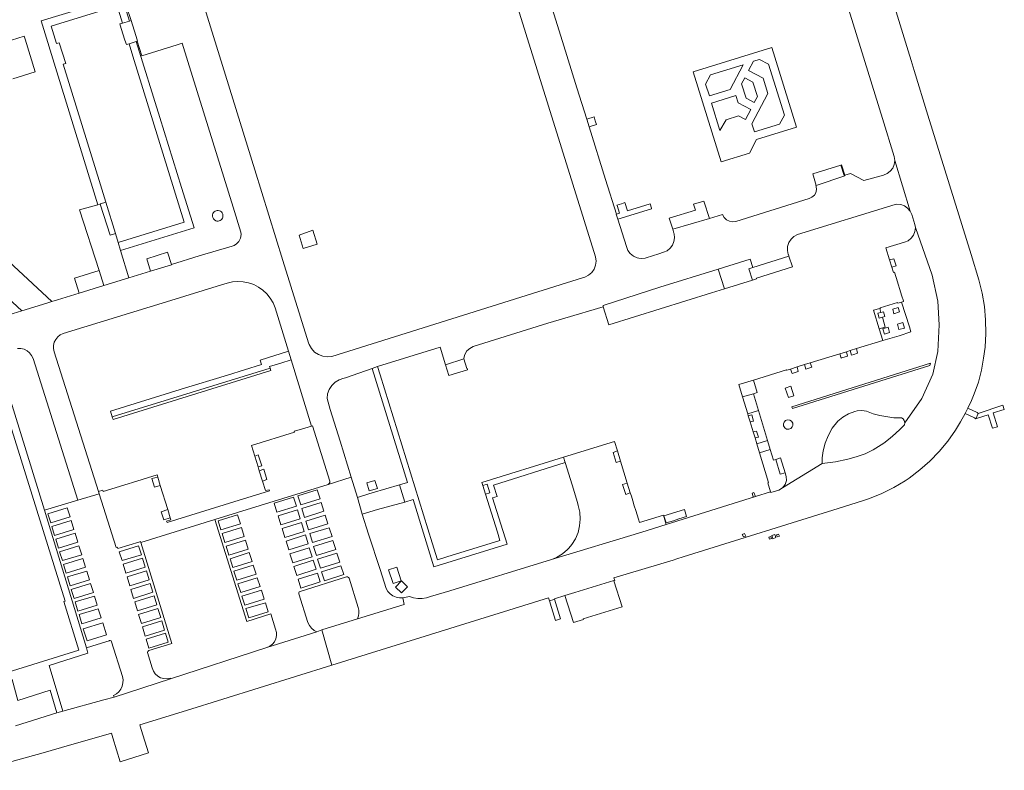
# Model space of a CAD drawing. Extents: x 148869 to 161638, y 453607 to 469810.
# Tile 108 of 256: x 152533 to 152723, y 461988 to 462133. Entities that reach past the tile are written whole.
import ezdxf

# ---------------------------------------------------------------- set-up
doc = ezdxf.new("R2010")
doc.units = 0
for name, color, linetype, lineweight in [('B-RO-VH-VERHARDING_GESLOTEN-GV', 251, 'CONTINUOUS', 18), ('B-RO-VH-VERHARDING_HALFVERHARDING-GV', 251, 'CONTINUOUS', 18), ('B-RO-VH-VERHARDING_OPEN-GV', 251, 'CONTINUOUS', 18)]:
    doc.layers.add(name, color=color, linetype=linetype, lineweight=lineweight)

msp = doc.modelspace()

# ---------------------------------------------------------------- linework, layer by layer
at = {"layer": 'B-RO-VH-VERHARDING_GESLOTEN-GV', "flags": 128}
for points in [[(152554.33, 462127.99), (152555.7, 462128.41), (152555.88, 462128.46), (152555.95, 462128.48), (152555.68, 462129.36), (152554.98, 462131.63), (152554.71, 462132.45), (152554.42, 462132.36), (152553.1, 462131.98), (152552.57, 462131.81), (152552.84, 462130.96), (152553.54, 462128.7), (152553.81, 462127.83)], [(152692.26, 462102.64), (152691.64, 462104.63), (152691.51, 462104.59), (152692.14, 462102.6)], [(152548.79, 462097.09), (152550.7, 462091.06), (152551.71, 462091.38), (152549.83, 462097.46), (152548.81, 462097.14)], [(152587.9, 462088.51), (152590.6, 462089.36), (152589.73, 462092.02), (152587.09, 462091.11)], [(152675.28, 462082.67), (152675.23, 462082.82), (152682.16, 462085), (152681.49, 462087.04), (152674.55, 462084.85), (152673.8, 462084.62), (152674.48, 462082.42)], [(152674.48, 462082.42), (152673.8, 462084.62), (152674.55, 462084.85), (152674.02, 462086.49), (152667.86, 462084.56), (152669.1, 462080.75)], [(152701.33, 462084.93), (152702.14, 462085.18), (152701.74, 462086.51), (152700.9, 462086.3)], [(152698.92, 462073.02), (152699.61, 462070.8), (152702.73, 462071.7), (152705.02, 462072.45), (152704.76, 462073.4), (152703.22, 462078.2), (152702.47, 462077.98), (152702.42, 462078.11), (152699.08, 462077.05), (152699.13, 462076.96), (152699.02, 462076.93), (152699.24, 462076.18), (152699.7, 462076.29), (152700, 462075.4), (152699.51, 462075.25), (152700.05, 462073.38)], [(152701.71, 462075.94), (152701.5, 462076.84), (152702.55, 462077.16), (152702.81, 462076.28)], [(152698.92, 462073.02), (152700.05, 462073.38), (152699.51, 462075.25), (152698.86, 462075.06), (152698.61, 462076.02), (152699.24, 462076.18), (152699.02, 462076.93), (152697.8, 462076.6)], [(152699.91, 462071.99), (152699.6, 462073.03), (152700.63, 462073.33), (152700.9, 462072.32)], [(152702.71, 462072.91), (152702.4, 462073.93), (152703.46, 462074.23), (152703.76, 462073.19)], [(152691.71, 462067.43), (152692.81, 462067.75), (152692.57, 462068.62), (152691.33, 462068.24), (152691.56, 462067.38), (152691.65, 462067.41)], [(152694.5, 462069.22), (152693.33, 462068.85), (152693.58, 462067.97), (152694.03, 462068.1), (152694.74, 462068.32)], [(152683.09, 462065.68), (152681.79, 462065.28), (152682.1, 462064.4), (152682.12, 462064.41), (152683.27, 462064.8)], [(152684.52, 462066.13), (152684.78, 462065.26), (152685.9, 462065.62), (152685.62, 462066.47)], [(152672.56, 462059.91), (152674.64, 462060.51), (152675.39, 462060.74), (152674.68, 462063.15), (152671.84, 462062.28)], [(152681.44, 462059.8), (152682.45, 462060.14), (152681.84, 462061.95), (152680.8, 462061.59)], [(152674.01, 462055.11), (152674.69, 462055.26), (152674.35, 462056.43), (152673.66, 462056.28)], [(152717.94, 462056.73), (152717.77, 462056.89), (152715.97, 462057.73), (152715.46, 462056.73), (152717.24, 462055.86), (152717.54, 462055.7)], [(152680.44, 462054.72), (152680.47, 462054.3), (152680.69, 462053.93), (152681.05, 462053.71), (152681.48, 462053.67), (152681.87, 462053.82), (152682.15, 462054.14), (152682.25, 462054.42), (152682.22, 462054.84), (152682.01, 462055.21), (152681.65, 462055.44), (152681.23, 462055.48), (152680.83, 462055.33), (152680.55, 462055.02)], [(152674.96, 462052), (152675.62, 462052.14), (152675.28, 462053.32), (152674.6, 462053.17)], [(152579.19, 462046.43), (152579.91, 462046.65), (152579.24, 462048.75), (152578.55, 462048.48)], [(152649.04, 462047.52), (152648.43, 462049.5), (152647.62, 462049.21), (152648.18, 462047.23)], [(152678.97, 462047.84), (152679.83, 462045.01), (152680.77, 462045.27), (152679.9, 462048.16)], [(152580.05, 462043.66), (152580.9, 462043.97), (152580.28, 462045.97), (152579.42, 462045.67)], [(152559.85, 462044.46), (152558.7, 462044.15), (152559.21, 462042.5), (152560.36, 462042.81)], [(152650.93, 462041.39), (152650.35, 462043.29), (152649.42, 462043.01), (152650.05, 462041.07)], [(152674.62, 462040.63), (152675.06, 462040.72), (152674.76, 462041.46), (152674.39, 462041.33)], [(152561.79, 462038.21), (152560.52, 462037.77), (152561.01, 462036.21), (152562.28, 462036.59)], [(152672.93, 462033.59), (152672.5, 462033.38), (152672.74, 462032.93), (152673.17, 462033.09)], [(152679.66, 462033.05), (152679.52, 462033.47), (152679.08, 462033.34), (152679.26, 462032.93)], [(152678.17, 462032.6), (152678.04, 462032.99), (152677.64, 462032.89), (152677.77, 462032.49)], [(152679, 462032.78), (152678.78, 462033.36), (152678.22, 462033.18), (152678.42, 462032.56)], [(152641.89, 462017), (152641.85, 462017.13), (152649.34, 462019.46), (152647.77, 462024.48), (152647.75, 462024.54), (152640.26, 462022.2), (152638.34, 462021.61), (152639.96, 462016.42)]]:
    msp.add_lwpolyline(points, close=True, dxfattribs=at)
at = {"layer": 'B-RO-VH-VERHARDING_HALFVERHARDING-GV', "flags": 128}
msp.add_lwpolyline([(152551.24, 462055.58), (152581.68, 462065), (152581.51, 462065.44), (152551.09, 462056.04)], close=True, dxfattribs=at)
at = {"layer": 'B-RO-VH-VERHARDING_OPEN-GV', "flags": 128}
for points in [[(152691.04, 462141.01), (152699.52, 462113.61), (152701.79, 462106.27), (152701.9, 462105.47), (152704.87, 462095.73), (152705.19, 462095.05), (152705.38, 462094.43), (152705.79, 462093.13), (152705.86, 462092.56), (152709.08, 462083.38), (152710.18, 462078.36), (152710.42, 462073.83), (152710.18, 462068.68), (152709.2, 462064.28), (152707.12, 462059.62), (152703.86, 462054.91), (152703.75, 462054.53), (152702.91, 462053.7), (152702.06, 462052.86), (152701.02, 462051.93), (152699.79, 462050.99), (152697.74, 462049.72), (152696.16, 462048.96), (152694.44, 462048.34), (152692.87, 462047.88), (152690.45, 462047.39), (152687.89, 462047.06), (152680.28, 462042.35), (152679.56, 462041.95), (152678, 462041.45), (152677.95, 462041.6), (152675.06, 462040.72), (152657.87, 462035.34), (152653.15, 462033.86), (152635.74, 462028.54), (152616.18, 462022.53), (152612.44, 462021.4), (152611.65, 462021.15), (152610.83, 462021.02), (152610, 462021.04), (152609.18, 462021.18), (152608.4, 462021.46), (152607.08, 462021.18), (152607.34, 462019.88), (152598.34, 462017.15), (152591.5, 462014.98), (152593.43, 462008.19), (152635.16, 462021.17), (152635.34, 462020.6), (152636.2, 462020.87), (152636.32, 462020.91), (152636.3, 462020.98), (152638.34, 462021.61), (152640.26, 462022.2), (152647.75, 462024.54), (152647.77, 462024.48), (152647.92, 462024.53), (152647.78, 462025.02), (152659.19, 462028.46), (152659.92, 462028.68), (152661.1, 462029.05), (152692.04, 462038.73), (152695.84, 462039.92), (152697.01, 462040.31), (152699.4, 462041.28), (152701.71, 462042.43), (152703.92, 462043.75), (152704.69, 462044.27), (152706.74, 462045.82), (152708.67, 462047.53), (152710.45, 462049.38), (152712.09, 462051.37), (152713.57, 462053.48), (152714.55, 462055.08), (152715.46, 462056.73), (152715.97, 462057.73), (152716.66, 462059.22), (152717.2, 462060.49), (152718, 462062.73), (152718.6, 462065.04), (152719.01, 462067.38), (152719.29, 462069.51), (152719.45, 462072.12), (152719.41, 462074.74), (152719.17, 462077.35), (152718.73, 462079.93), (152718.1, 462082.48), (152716.59, 462087.34), (152708.26, 462114.22), (152705.62, 462122.82), (152705.03, 462124.73), (152704.45, 462126.65), (152690.1, 462173.46)], [(152532.84, 462069.23), (152533.48, 462069.22), (152534.11, 462069.08), (152534.68, 462068.79), (152535.17, 462068.39), (152535.56, 462067.88), (152535.83, 462067.3), (152544.48, 462040), (152548.57, 462041.23), (152548.47, 462041.64), (152548.42, 462041.66), (152539.9, 462068.61), (152539.77, 462069.21), (152539.77, 462069.83), (152539.92, 462070.44), (152540.2, 462070.99), (152540.59, 462071.47), (152541.08, 462071.85), (152541.65, 462072.1), (152562.36, 462078.49), (152571.32, 462081.25), (152573.24, 462081.82), (152574.25, 462082.06), (152575.29, 462082.15), (152576.33, 462082.1), (152577.36, 462081.9), (152578.35, 462081.56), (152579.27, 462081.08), (152580.13, 462080.48), (152580.89, 462079.77), (152581.55, 462078.96), (152582.08, 462078.06), (152582.48, 462077.1), (152585.05, 462068.74), (152585.58, 462067.05), (152589.51, 462054.28), (152589.71, 462054.34), (152593.01, 462043.67), (152593.01, 462043.42), (152592.9, 462043.2), (152592.69, 462043.05), (152597.15, 462044.46), (152595.01, 462051.37), (152593.12, 462057.47), (152592.49, 462059.58), (152592.6, 462060.47), (152592.91, 462061.32), (152593.4, 462062.08), (152594.04, 462062.72), (152594.8, 462063.2), (152595.01, 462063.29), (152595.54, 462063.45), (152596.05, 462063.6), (152601.19, 462065.38), (152602.23, 462065.75), (152614.26, 462069.49), (152615.32, 462066.09), (152618.87, 462067.23), (152618.88, 462067.4), (152619.07, 462068.11), (152619.45, 462068.76), (152619.98, 462069.27), (152620.63, 462069.63), (152635.03, 462074.1), (152638.33, 462075.09), (152645.68, 462077.28), (152645.68, 462077.54), (152656.65, 462081.07), (152667.86, 462084.56), (152674.02, 462086.49), (152674.55, 462084.85), (152681.49, 462087.04), (152681.39, 462087.33), (152681.37, 462087.39), (152681.21, 462088.14), (152681.25, 462088.91), (152681.48, 462089.65), (152681.9, 462090.3), (152682.47, 462090.83), (152683.15, 462091.2), (152702, 462097.01), (152702.3, 462097.04), (152703.05, 462096.99), (152703.76, 462096.73), (152704.38, 462096.3), (152704.87, 462095.73), (152701.9, 462105.47), (152701.79, 462104.71), (152701.49, 462104.01), (152701.02, 462103.41), (152700.41, 462102.95), (152699.7, 462102.66), (152697.63, 462102.1), (152695.95, 462101.62), (152693.36, 462102.97), (152692.26, 462102.64), (152692.3, 462102.52), (152686.76, 462100.69), (152686.7, 462100.67), (152686.76, 462100.46), (152686.83, 462099.87), (152686.71, 462099.28), (152686.4, 462098.77), (152685.94, 462098.39), (152685.38, 462098.18), (152671.28, 462093.75), (152670.65, 462093.66), (152670.02, 462093.77), (152669.46, 462094.06), (152669.02, 462094.52), (152668.7, 462095.08), (152666.18, 462094.3), (152659.1, 462092.22), (152659.32, 462091.5), (152659.36, 462091.32), (152659.43, 462090.6), (152659.35, 462089.85), (152659.08, 462089.15), (152658.63, 462088.55), (152658.04, 462088.09), (152657.35, 462087.8), (152656.41, 462087.49), (152654.01, 462086.72), (152653.78, 462086.66), (152653.01, 462086.59), (152652.6, 462086.66), (152652.24, 462086.72), (152651.54, 462087.04), (152650.93, 462087.53), (152650.47, 462088.16), (152650.19, 462088.89), (152648.54, 462094.18), (152648.23, 462095.13), (152648.24, 462095.13), (152646.16, 462101.8), (152642.98, 462111.99), (152642.53, 462113.42), (152640.65, 462119.46), (152637.86, 462128.4), (152634.56, 462138.99)], [(152628.63, 462137.02), (152644.23, 462086.89), (152644.34, 462086.09), (152644.25, 462085.3), (152643.96, 462084.55), (152643.51, 462083.9), (152642.9, 462083.38), (152642.18, 462083.02), (152641.92, 462082.95), (152593.42, 462067.68), (152592.53, 462067.61), (152591.65, 462067.74), (152590.82, 462068.06), (152590.08, 462068.56), (152589.47, 462069.21), (152589.03, 462069.98), (152588.89, 462070.33), (152583.96, 462086.2), (152578.59, 462103.71), (152572.89, 462121.94), (152568.28, 462136.88)], [(152553.79, 462135.27), (152554.71, 462132.45), (152554.98, 462131.63), (152555.68, 462129.36), (152555.95, 462128.48), (152555.88, 462128.46), (152556.78, 462125.66), (152563.61, 462127.78), (152564.59, 462128.07), (152565.68, 462124.55), (152574.39, 462096.48), (152575.88, 462091.65), (152575.94, 462091.19), (152575.83, 462090.51), (152575.52, 462089.89), (152575.06, 462089.39), (152574.58, 462089.09), (152574.23, 462088.98), (152567.84, 462087.09), (152562.52, 462085.42), (152562.53, 462085.4), (152558.49, 462084.15), (152558.49, 462084.16), (152554.3, 462082.85), (152554.28, 462082.84), (152549.47, 462081.37), (152544.74, 462079.91), (152540.53, 462078.62), (152539.44, 462078.28), (152538.49, 462077.99), (152533.67, 462076.51), (152514.38, 462070.57)], [(152531.93, 462121.25), (152536.25, 462122.59), (152534.3, 462128.85), (152534.11, 462129.47), (152531.67, 462128.68)], [(152525.65, 461987.92), (152537.79, 461991.31), (152542.87, 461992.77), (152548.99, 461994.53), (152550.94, 461995.1), (152551.22, 461994.15), (152552.59, 461989.55), (152558.05, 461991.26), (152556.66, 461995.81), (152556.4, 461996.67), (152565.39, 461999.47), (152593.43, 462008.19), (152591.5, 462014.98), (152590.55, 462014.63), (152590.53, 462014.62), (152580.9, 462011.58), (152562.35, 462005.56), (152551.46, 462002.05), (152549.5, 462001.52), (152541.6, 461999.33), (152540.42, 461998.97), (152532.47, 461996.51)]]:
    msp.add_lwpolyline(points, dxfattribs=at)
for points in [[(152552.97, 462137.17), (152537.38, 462132.4), (152540.42, 462122.55), (152548.33, 462096.96), (152548.79, 462097.09), (152548.81, 462097.14), (152549.83, 462097.46), (152548.81, 462100.8), (152541.61, 462124.03), (152542.15, 462124.2), (152540.89, 462128.18), (152540.36, 462128.05), (152539.34, 462131.39), (152552.06, 462135.33), (152553.1, 462131.98), (152554.42, 462132.36)], [(152555.7, 462128.41), (152554.33, 462127.99), (152555.07, 462125.58), (152564.96, 462093.61), (152552.24, 462089.68), (152552.71, 462088.12), (152566.87, 462092.53), (152564.46, 462100.28), (152560.26, 462113.77)], [(152678.18, 462127.26), (152663.07, 462122.57), (152668.46, 462105.2), (152673.91, 462106.88), (152675.25, 462109.54), (152682.95, 462111.93)], [(152674.67, 462124.6), (152675.82, 462124.96), (152677.59, 462124.03), (152680.62, 462114.25), (152679.7, 462112.5), (152674.86, 462110.99), (152674.37, 462112.57), (152677.45, 462118.41), (152676.54, 462121.34), (152673.73, 462122.81)], [(152666.16, 462117.93), (152665.45, 462120.22), (152666.37, 462121.98), (152672.67, 462123.93), (152670.17, 462119.18)], [(152672.39, 462120.26), (152672.99, 462121.41), (152674.57, 462120.58), (152675.43, 462117.84), (152674.82, 462116.69), (152673.24, 462117.52)], [(152669.4, 462113.34), (152668.18, 462111.28), (152666.55, 462116.53), (152671.27, 462118), (152671.7, 462116.63), (152674.16, 462115.33), (152673.14, 462113.39), (152671.81, 462114.08)], [(152508.64, 462110.89), (152507.99, 462112.97), (152507.38, 462114.85), (152497.65, 462111.83), (152499.13, 462107.05), (152499.22, 462107.08), (152500.47, 462103.07), (152500.7, 462102.33), (152502.6, 462102.9), (152504.2, 462103.39), (152504.52, 462103.49), (152527.34, 462082.37), (152533.67, 462076.51), (152538.49, 462077.99), (152539.44, 462078.28), (152534.81, 462082.58), (152510.37, 462105.27)], [(152644.41, 462112.45), (152644.19, 462113.16), (152643.96, 462113.88), (152642.53, 462113.42), (152642.98, 462111.99)], [(152691.51, 462104.59), (152686.08, 462102.9), (152686.76, 462100.69), (152692.3, 462102.52), (152692.26, 462102.64), (152692.14, 462102.6)], [(152548.79, 462097.09), (152548.33, 462096.96), (152544.8, 462095.95), (152548.58, 462084.25), (152549.47, 462081.37), (152554.28, 462082.84), (152554.3, 462082.85), (152552.71, 462088.12), (152552.24, 462089.68), (152551.71, 462091.38), (152550.7, 462091.06)], [(152649.87, 462097.36), (152649.23, 462097.15), (152648.34, 462096.89), (152648.35, 462096.86), (152648.37, 462096.8), (152648.84, 462095.32), (152648.24, 462095.13), (152648.23, 462095.13), (152648.54, 462094.18), (152648.54, 462094.18), (152655.04, 462096.18), (152655, 462096.31), (152654.74, 462097.14), (152650.37, 462095.79)], [(152666.18, 462094.3), (152665.13, 462097.66), (152663.11, 462097.04), (152663.48, 462095.9), (152658.39, 462094.34), (152659.1, 462092.22)], [(152571.95, 462095.72), (152571.74, 462095.81), (152571.51, 462095.86), (152571.31, 462095.86), (152571.11, 462095.81), (152570.92, 462095.73), (152570.75, 462095.61), (152570.61, 462095.45), (152570.49, 462095.26), (152570.42, 462095.02), (152570.42, 462094.76), (152570.49, 462094.48), (152570.63, 462094.23), (152570.81, 462094.03), (152571.04, 462093.88), (152571.26, 462093.8), (152571.48, 462093.79), (152571.7, 462093.83), (152571.89, 462093.91), (152572.08, 462094.04), (152572.24, 462094.2), (152572.33, 462094.35), (152572.4, 462094.51), (152572.43, 462094.7), (152572.43, 462094.9), (152572.39, 462095.16), (152572.29, 462095.41), (152572.14, 462095.59)], [(152703.86, 462054.91), (152707.12, 462059.62), (152709.2, 462064.28), (152710.18, 462068.68), (152710.42, 462073.83), (152710.18, 462078.36), (152709.08, 462083.38), (152705.86, 462092.56), (152705.79, 462091.81), (152705.52, 462091.1), (152705.08, 462090.49), (152704.49, 462090.02), (152703.8, 462089.72), (152700.18, 462088.65), (152700.9, 462086.3), (152701.74, 462086.51), (152702.14, 462085.18), (152701.33, 462084.93), (152701.65, 462083.9), (152701.83, 462083.95), (152702.09, 462083.12), (152702.15, 462082.93), (152703.27, 462079.33), (152703.55, 462078.43), (152703.58, 462078.31), (152703.22, 462078.2), (152704.76, 462073.4), (152705.02, 462072.45), (152702.73, 462071.7), (152699.61, 462070.8), (152694.5, 462069.22), (152694.74, 462068.32), (152694.03, 462068.1), (152693.58, 462067.97), (152693.33, 462068.85), (152692.57, 462068.62), (152692.81, 462067.75), (152691.71, 462067.43), (152691.65, 462067.41), (152691.56, 462067.38), (152691.33, 462068.24), (152685.62, 462066.47), (152685.9, 462065.62), (152684.78, 462065.26), (152684.52, 462066.13), (152683.09, 462065.68), (152683.27, 462064.8), (152682.12, 462064.41), (152682.1, 462064.4), (152681.79, 462065.28), (152681.08, 462065.06), (152681.05, 462065.12), (152674.68, 462063.15), (152675.39, 462060.74), (152674.64, 462060.51), (152675.62, 462057.26), (152677.35, 462051.49), (152677.87, 462049.77), (152678.5, 462047.68), (152678.97, 462047.84), (152679.9, 462048.16), (152680.77, 462045.27), (152680.95, 462044.59), (152681.03, 462043.78), (152680.8, 462042.99), (152680.28, 462042.35), (152687.89, 462047.06), (152687.92, 462048.13), (152688.09, 462049.5), (152688.48, 462051.01), (152689.03, 462052.42), (152689.83, 462053.88), (152690.93, 462055.22), (152691.89, 462056.02), (152692.98, 462056.65), (152694.19, 462057.12), (152694.66, 462057.23), (152695.55, 462057.28), (152696.42, 462057.13), (152697.73, 462056.65), (152699.01, 462056.3), (152701.74, 462055.89), (152703.18, 462055.9), (152703.5, 462055.66), (152703.73, 462055.35)], [(152562.53, 462085.4), (152562.52, 462085.42), (152561.76, 462087.84), (152557.75, 462086.54), (152558.49, 462084.16), (152558.49, 462084.15)], [(152548.58, 462084.25), (152543.85, 462082.79), (152544.74, 462079.91), (152549.47, 462081.37)], [(152666.6, 462079.97), (152669.1, 462080.75), (152667.86, 462084.56), (152656.65, 462081.07), (152645.68, 462077.54), (152645.68, 462077.28), (152646.77, 462073.83)], [(152701.71, 462075.94), (152702.81, 462076.28), (152702.55, 462077.16), (152701.5, 462076.84)], [(152699.51, 462075.25), (152700, 462075.4), (152699.7, 462076.29), (152699.24, 462076.18), (152698.61, 462076.02), (152698.86, 462075.06)], [(152699.91, 462071.99), (152700.9, 462072.32), (152700.63, 462073.33), (152699.6, 462073.03)], [(152702.71, 462072.91), (152703.76, 462073.19), (152703.46, 462074.23), (152702.4, 462073.93)], [(152528.74, 462068.01), (152527.19, 462067.56), (152527.89, 462065.28), (152530.01, 462058.46), (152530.22, 462058.51), (152542.04, 462020.53), (152541.76, 462020.46), (152544.65, 462011.1), (152527.86, 462005.88), (152526.83, 462009.2), (152524.79, 462008.55), (152526.31, 462003.72), (152531.82, 462005.42), (152532.92, 462001.39), (152539.12, 462003.38), (152540.42, 461998.97), (152541.6, 461999.33), (152538.92, 462008.15), (152546.41, 462010.53), (152546.12, 462011.55), (152538.03, 462038.04)], [(152581.51, 462065.44), (152581.39, 462065.75), (152583.61, 462066.44), (152585.58, 462067.05), (152585.05, 462068.74), (152579.58, 462067.02), (152579.85, 462066.14), (152573.3, 462064.12), (152564.4, 462061.37), (152564.21, 462061.31), (152550.73, 462057.15), (152551.09, 462056.04)], [(152607.73, 462047.98), (152602.71, 462064.17), (152602.23, 462065.75), (152601.19, 462065.38), (152607.99, 462043.41), (152606.48, 462042.97), (152607.48, 462039.64), (152609.06, 462040.12), (152613.07, 462027.16), (152627.17, 462031.51), (152624.39, 462040.42), (152625.26, 462040.7), (152624.57, 462042.91), (152638.4, 462047.24), (152638.08, 462048.3), (152622.34, 462043.43), (152622.52, 462042.85), (152623.35, 462043.11), (152623.88, 462041.43), (152623.04, 462041.17), (152625.31, 462033.84), (152625.81, 462032.24), (152615.58, 462029.07), (152613.77, 462028.5), (152612.75, 462031.79)], [(152618.87, 462067.23), (152615.32, 462066.09), (152615.96, 462064.02), (152619.58, 462065.15), (152619.49, 462065.42), (152619.44, 462065.41)], [(152682.17, 462057.65), (152708.63, 462065.99), (152708.79, 462066.41), (152682.05, 462058.02)], [(152708.63, 462065.99), (152682.17, 462057.65), (152682.05, 462058.02), (152708.79, 462066.41)], [(152682.45, 462060.14), (152681.44, 462059.8), (152680.8, 462061.59), (152681.84, 462061.95)], [(152673.55, 462056.64), (152675.62, 462057.26), (152674.64, 462060.51), (152672.56, 462059.91)], [(152720.87, 462056.81), (152723, 462057.49), (152722.72, 462058.34), (152717.94, 462056.73), (152717.54, 462055.7), (152717.62, 462055.73), (152719.87, 462056.46), (152720.76, 462053.9), (152721.69, 462054.16)], [(152675.31, 462050.85), (152677.35, 462051.49), (152675.62, 462057.26), (152673.55, 462056.64), (152673.66, 462056.28), (152674.35, 462056.43), (152674.69, 462055.26), (152674.01, 462055.11), (152674.6, 462053.17), (152675.28, 462053.32), (152675.62, 462052.14), (152674.96, 462052)], [(152589.71, 462054.34), (152589.51, 462054.28), (152587.54, 462053.69), (152586.16, 462053.28), (152586.22, 462053.09), (152577.92, 462050.51), (152578.55, 462048.48), (152579.24, 462048.75), (152579.91, 462046.65), (152579.19, 462046.43), (152579.42, 462045.67), (152580.28, 462045.97), (152580.9, 462043.97), (152580.05, 462043.66), (152580.61, 462041.84), (152581.32, 462042.02), (152581.41, 462041.81), (152574.51, 462039.66), (152561.67, 462035.67), (152561.61, 462035.84), (152561.58, 462035.93), (152562.41, 462036.19), (152562.28, 462036.59), (152561.01, 462036.21), (152560.52, 462037.77), (152561.79, 462038.21), (152560.36, 462042.81), (152559.21, 462042.5), (152558.7, 462044.15), (152559.85, 462044.46), (152559.72, 462044.88), (152555.01, 462043.42), (152554.18, 462043.17), (152549.35, 462041.67), (152549.27, 462041.91), (152548.47, 462041.64), (152548.57, 462041.23), (152551.86, 462030.85), (152552.11, 462030.91), (152552.18, 462030.68), (152556.39, 462031.97), (152556.52, 462032.01), (152556.59, 462031.81), (152570.86, 462036.28), (152592.69, 462043.05), (152592.9, 462043.2), (152593.01, 462043.42), (152593.01, 462043.67)], [(152681.05, 462053.71), (152680.69, 462053.93), (152680.47, 462054.3), (152680.44, 462054.72), (152680.55, 462055.02), (152680.83, 462055.33), (152681.23, 462055.48), (152681.65, 462055.44), (152682.01, 462055.21), (152682.22, 462054.84), (152682.25, 462054.42), (152682.15, 462054.14), (152681.87, 462053.82), (152681.48, 462053.67)], [(152653.15, 462033.86), (152657.87, 462035.34), (152657.35, 462037.13), (152652.69, 462035.68), (152652.48, 462036.36), (152652.23, 462037.17), (152651.98, 462037.99), (152651.7, 462038.88), (152651.4, 462039.87), (152651.13, 462040.75), (152650.93, 462041.39), (152650.05, 462041.07), (152649.42, 462043.01), (152650.35, 462043.29), (152649.04, 462047.52), (152648.18, 462047.23), (152647.62, 462049.21), (152648.43, 462049.5), (152647.86, 462051.34), (152638.08, 462048.3), (152638.4, 462047.24), (152639.7, 462042.96), (152640.74, 462039.53), (152640.91, 462038.96), (152641.19, 462037.67), (152641.28, 462036.35), (152641.17, 462035.03), (152640.86, 462033.75), (152640.38, 462032.56), (152639.69, 462031.46), (152639.07, 462030.75), (152638.84, 462030.48), (152637.85, 462029.64), (152636.73, 462028.97), (152635.74, 462028.54)], [(152675.83, 462049.14), (152677.87, 462049.77), (152677.35, 462051.49), (152675.31, 462050.85)], [(152675.83, 462049.14), (152677.57, 462043.4), (152677.42, 462043.36), (152677.95, 462041.6), (152678, 462041.45), (152679.56, 462041.95), (152680.28, 462042.35), (152680.8, 462042.99), (152681.03, 462043.78), (152680.95, 462044.59), (152680.77, 462045.27), (152679.83, 462045.01), (152678.97, 462047.84), (152678.5, 462047.68), (152677.87, 462049.77)], [(152597.15, 462044.46), (152592.69, 462043.05), (152570.86, 462036.28), (152577.01, 462016.63), (152581.65, 462018.07), (152582.58, 462015.11), (152582.73, 462014.5), (152582.74, 462013.88), (152582.61, 462013.27), (152582.34, 462012.71), (152581.95, 462012.22), (152581.46, 462011.84), (152580.9, 462011.58), (152590.53, 462014.62), (152589.99, 462014.89), (152589.48, 462015.3), (152589.08, 462015.81), (152588.79, 462016.4), (152587.04, 462021.94), (152587.04, 462022.15), (152587.14, 462022.32), (152587.32, 462022.42), (152596.25, 462025.22), (152596.45, 462025.21), (152596.62, 462025.12), (152596.72, 462024.95), (152598.48, 462019.31), (152598.59, 462018.77), (152598.61, 462018.22), (152598.52, 462017.67), (152598.34, 462017.15), (152607.34, 462019.88), (152607.08, 462021.18), (152606.42, 462021.16), (152605.78, 462021.28), (152605.17, 462021.54), (152604.64, 462021.92), (152604.2, 462022.42), (152603.88, 462022.99), (152602.71, 462026.61), (152600.49, 462033.45), (152599.25, 462037.3), (152598.35, 462040.53)], [(152602.22, 462038.18), (152607.48, 462039.64), (152606.48, 462042.97), (152601.19, 462041.41), (152600.56, 462041.22), (152598.35, 462040.53), (152599.25, 462037.3)], [(152600.6, 462041.79), (152602.18, 462042.25), (152601.71, 462043.8), (152600.14, 462043.33)], [(152623.04, 462041.17), (152623.88, 462041.43), (152623.35, 462043.11), (152622.52, 462042.85)], [(152548.57, 462041.23), (152544.48, 462040), (152538.03, 462038.04), (152546.12, 462011.55), (152548.16, 462012.19), (152550.47, 462012.91), (152550.57, 462012.93), (152550.67, 462012.95), (152550.86, 462012.86), (152550.98, 462012.7), (152553.06, 462006), (152553.17, 462005.38), (152553.15, 462004.76), (152553.01, 462004.15), (152552.74, 462003.58), (152552.36, 462003.08), (152551.89, 462002.67), (152551.34, 462002.37), (152551.46, 462002.05), (152562.35, 462005.56), (152562.32, 462005.68), (152561.68, 462005.56), (152561.04, 462005.59), (152560.42, 462005.77), (152559.86, 462006.08), (152559.38, 462006.51), (152559.02, 462007.05), (152558.79, 462007.65), (152557.9, 462010.62), (152557.95, 462010.85), (152558.13, 462011), (152562.57, 462012.36), (152556.59, 462031.81), (152556.52, 462032.01), (152556.39, 462031.97), (152552.18, 462030.68), (152552.11, 462030.91), (152551.86, 462030.85)], [(152586.87, 462040.83), (152590.6, 462041.96), (152591.16, 462040.26), (152587.42, 462039.09)], [(152591.16, 462040.26), (152590.6, 462041.96), (152586.87, 462040.83), (152587.42, 462039.09)], [(152586.59, 462038.86), (152586.05, 462040.58), (152582.28, 462039.41), (152582.83, 462037.69)], [(152582.83, 462037.69), (152582.28, 462039.41), (152586.05, 462040.58), (152586.59, 462038.86)], [(152591.38, 462039.53), (152591.9, 462037.86), (152588.17, 462036.69), (152587.63, 462038.41)], [(152591.9, 462037.86), (152591.38, 462039.53), (152587.63, 462038.41), (152588.17, 462036.69)], [(152542.41, 462038.5), (152538.71, 462037.36), (152539.24, 462035.63), (152542.96, 462036.77)], [(152538.71, 462037.36), (152542.41, 462038.5), (152542.96, 462036.77), (152539.24, 462035.63)], [(152583.05, 462036.97), (152586.8, 462038.15), (152587.33, 462036.43), (152583.6, 462035.26)], [(152587.33, 462036.43), (152586.8, 462038.15), (152583.05, 462036.97), (152583.6, 462035.26)], [(152660.29, 462036.39), (152661.73, 462036.84), (152661.35, 462038.2), (152657.39, 462037.01), (152657.82, 462035.62), (152659.25, 462036.04)], [(152539.99, 462033.2), (152543.71, 462034.34), (152543.18, 462036.08), (152539.46, 462034.94)], [(152543.18, 462036.08), (152543.71, 462034.34), (152539.99, 462033.2), (152539.46, 462034.94)], [(152572.04, 462034.29), (152571.5, 462035.99), (152575.26, 462037.16), (152575.79, 462035.46)], [(152575.79, 462035.46), (152575.26, 462037.16), (152571.5, 462035.99), (152572.04, 462034.29)], [(152587.56, 462035.71), (152588.1, 462033.99), (152584.37, 462032.82), (152583.82, 462034.54)], [(152588.1, 462033.99), (152587.56, 462035.71), (152583.82, 462034.54), (152584.37, 462032.82)], [(152592.12, 462037.13), (152592.66, 462035.41), (152588.92, 462034.25), (152588.39, 462035.97)], [(152592.66, 462035.41), (152592.12, 462037.13), (152588.39, 462035.97), (152588.92, 462034.25)], [(152540.74, 462030.77), (152544.45, 462031.9), (152543.92, 462033.62), (152540.21, 462032.48)], [(152543.92, 462033.62), (152544.45, 462031.9), (152540.74, 462030.77), (152540.21, 462032.48)], [(152572.8, 462031.85), (152572.27, 462033.56), (152575.99, 462034.73), (152576.53, 462033)], [(152576.53, 462033), (152575.99, 462034.73), (152572.27, 462033.56), (152572.8, 462031.85)], [(152592.91, 462034.69), (152593.46, 462032.97), (152589.71, 462031.81), (152589.14, 462033.55)], [(152593.46, 462032.97), (152592.91, 462034.69), (152589.14, 462033.55), (152589.71, 462031.81)], [(152672.5, 462033.38), (152672.93, 462033.59), (152673.17, 462033.09), (152672.74, 462032.93)], [(152573.57, 462029.41), (152573.02, 462031.14), (152576.76, 462032.31), (152577.29, 462030.58)], [(152577.29, 462030.58), (152576.76, 462032.31), (152573.02, 462031.14), (152573.57, 462029.41)], [(152588.31, 462033.29), (152588.87, 462031.57), (152585.13, 462030.4), (152584.59, 462032.12)], [(152588.87, 462031.57), (152588.31, 462033.29), (152584.59, 462032.12), (152585.13, 462030.4)], [(152593.62, 462032.23), (152594.17, 462030.48), (152590.43, 462029.32), (152589.89, 462031.06)], [(152594.17, 462030.48), (152593.62, 462032.23), (152589.89, 462031.06), (152590.43, 462029.32)], [(152541.49, 462028.35), (152545.21, 462029.48), (152544.67, 462031.2), (152540.96, 462030.06)], [(152544.67, 462031.2), (152545.21, 462029.48), (152541.49, 462028.35), (152540.96, 462030.06)], [(152552.98, 462028.35), (152556.71, 462029.49), (152556.18, 462031.22), (152552.45, 462030.07)], [(152552.45, 462030.07), (152556.18, 462031.22), (152556.71, 462029.49), (152552.98, 462028.35)], [(152574.33, 462027.01), (152573.79, 462028.72), (152577.5, 462029.89), (152578.05, 462028.17)], [(152578.05, 462028.17), (152577.5, 462029.89), (152573.79, 462028.72), (152574.33, 462027.01)], [(152589.07, 462030.83), (152589.61, 462029.1), (152585.87, 462027.93), (152585.33, 462029.66)], [(152589.61, 462029.1), (152589.07, 462030.83), (152585.33, 462029.66), (152585.87, 462027.93)], [(152594.39, 462029.79), (152594.94, 462028.03), (152591.21, 462026.89), (152590.66, 462028.62)], [(152594.94, 462028.03), (152594.39, 462029.79), (152590.66, 462028.62), (152591.21, 462026.89)], [(152542.23, 462025.92), (152545.95, 462027.06), (152545.43, 462028.77), (152541.71, 462027.62)], [(152542.23, 462025.92), (152541.71, 462027.62), (152545.43, 462028.77), (152545.95, 462027.06)], [(152553.74, 462025.92), (152557.46, 462027.06), (152556.92, 462028.81), (152553.2, 462027.67)], [(152556.92, 462028.81), (152557.46, 462027.06), (152553.74, 462025.92), (152553.2, 462027.67)], [(152589.83, 462028.42), (152590.38, 462026.7), (152586.64, 462025.49), (152586.08, 462027.21)], [(152590.38, 462026.7), (152589.83, 462028.42), (152586.08, 462027.21), (152586.64, 462025.49)], [(152542.98, 462023.48), (152546.71, 462024.63), (152546.17, 462026.34), (152542.45, 462025.23)], [(152542.98, 462023.48), (152542.45, 462025.23), (152546.17, 462026.34), (152546.71, 462024.63)], [(152557.69, 462026.37), (152553.95, 462025.22), (152554.5, 462023.51), (152558.23, 462024.64)], [(152557.69, 462026.37), (152558.23, 462024.64), (152554.5, 462023.51), (152553.95, 462025.22)], [(152575.1, 462024.59), (152574.55, 462026.32), (152578.26, 462027.47), (152578.8, 462025.74)], [(152578.8, 462025.74), (152578.26, 462027.47), (152574.55, 462026.32), (152575.1, 462024.59)], [(152591.18, 462024.23), (152590.64, 462025.95), (152586.92, 462024.76), (152587.45, 462023.06)], [(152591.18, 462024.23), (152587.45, 462023.06), (152586.92, 462024.76), (152590.64, 462025.95)], [(152595.15, 462027.35), (152595.72, 462025.65), (152591.98, 462024.45), (152591.43, 462026.18)], [(152595.72, 462025.65), (152595.15, 462027.35), (152591.43, 462026.18), (152591.98, 462024.45)], [(152604.36, 462026.56), (152605.25, 462023.92), (152606.8, 462024.47), (152605.91, 462027.09)], [(152543.73, 462021.07), (152547.46, 462022.18), (152546.92, 462023.92), (152543.2, 462022.78)], [(152543.73, 462021.07), (152543.2, 462022.78), (152546.92, 462023.92), (152547.46, 462022.18)], [(152555.22, 462021.05), (152558.94, 462022.24), (152558.42, 462023.95), (152554.7, 462022.81)], [(152558.42, 462023.95), (152558.94, 462022.24), (152555.22, 462021.05), (152554.7, 462022.81)], [(152579.59, 462023.34), (152575.86, 462022.19), (152575.32, 462023.89), (152579.05, 462025.05)], [(152579.59, 462023.34), (152579.05, 462025.05), (152575.32, 462023.89), (152575.86, 462022.19)], [(152605.69, 462023.23), (152606.83, 462022.15), (152607.97, 462023.3), (152606.82, 462024.42)], [(152579.83, 462022.64), (152580.36, 462020.91), (152576.62, 462019.76), (152576.06, 462021.49)], [(152580.36, 462020.91), (152579.83, 462022.64), (152576.06, 462021.49), (152576.62, 462019.76)], [(152544.48, 462018.62), (152548.2, 462019.76), (152547.68, 462021.5), (152543.94, 462020.37)], [(152544.48, 462018.62), (152543.94, 462020.37), (152547.68, 462021.5), (152548.2, 462019.76)], [(152559.17, 462021.55), (152555.42, 462020.4), (152555.94, 462018.65), (152559.69, 462019.81)], [(152559.17, 462021.55), (152559.69, 462019.81), (152555.94, 462018.65), (152555.42, 462020.4)], [(152580.6, 462020.19), (152581.14, 462018.49), (152577.4, 462017.31), (152576.83, 462019.1)], [(152581.14, 462018.49), (152580.6, 462020.19), (152576.83, 462019.1), (152577.4, 462017.31)], [(152637.5, 462017.13), (152636.32, 462020.91), (152636.2, 462020.87), (152635.34, 462020.6), (152635.46, 462020.22), (152635.48, 462020.17), (152635.48, 462020.16), (152636.52, 462016.82)], [(152545.22, 462016.17), (152548.97, 462017.34), (152548.41, 462019.07), (152544.69, 462017.95)], [(152545.22, 462016.17), (152544.69, 462017.95), (152548.41, 462019.07), (152548.97, 462017.34)], [(152559.91, 462019.11), (152556.16, 462017.97), (152556.7, 462016.22), (152560.44, 462017.38)], [(152559.91, 462019.11), (152560.44, 462017.38), (152556.7, 462016.22), (152556.16, 462017.97)], [(152546.24, 462012.85), (152549.97, 462014.03), (152549.26, 462016.34), (152545.52, 462015.17)], [(152546.24, 462012.85), (152545.52, 462015.17), (152549.26, 462016.34), (152549.97, 462014.03)], [(152557.44, 462013.8), (152561.18, 462014.95), (152560.64, 462016.71), (152556.9, 462015.55)], [(152560.64, 462016.71), (152561.18, 462014.95), (152557.44, 462013.8), (152556.9, 462015.55)], [(152561.36, 462014.34), (152557.6, 462013.19), (152558.14, 462011.47), (152561.89, 462012.62)], [(152561.36, 462014.34), (152561.89, 462012.62), (152558.14, 462011.47), (152557.6, 462013.19)]]:
    msp.add_lwpolyline(points, close=True, dxfattribs=at)

doc.saveas('drawing.dxf')
